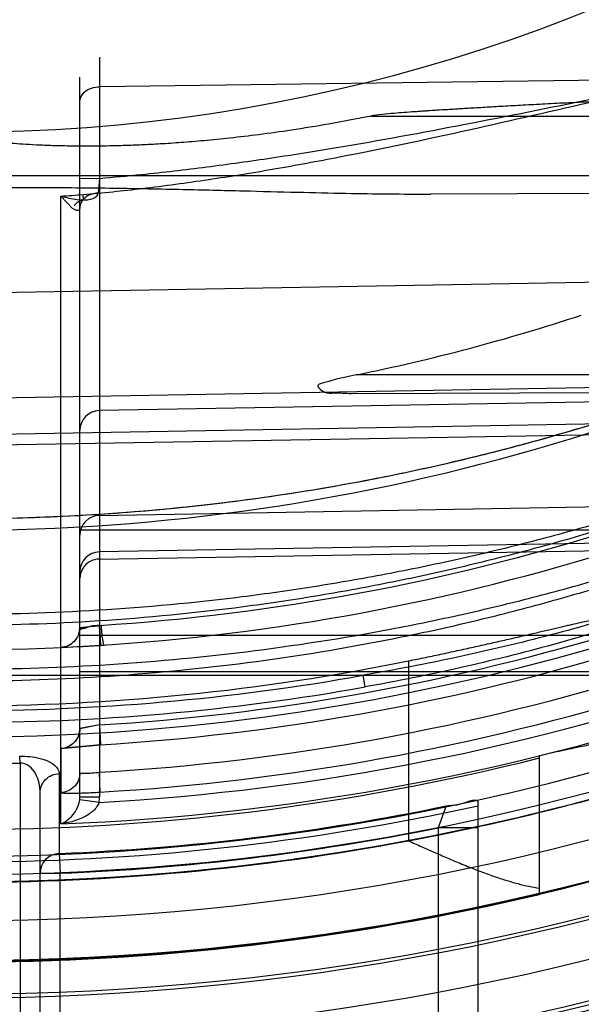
# Model space of a CAD drawing. Header units: millimetres. Extents: x 0 to 297, y 0 to 210.
# Tile 80 of 256: x 146.8416 to 146.9262, y 92.6533 to 92.8017. Entities that reach past the tile are written whole.
import ezdxf

# ---------------------------------------------------------------- set-up
doc = ezdxf.new("R2010")
doc.units = ezdxf.units.MM
doc.header["$LTSCALE"] = 16.335
doc.layers.get('0').update_dxf_attribs({"linetype": 'CONTINUOUS'})
for name, color, linetype in [('01_GLOBAL', 7, 'CONTINUOUS'), ('INTFCLR_1', 7, 'CONTINUOUS'), ('INTFCLR_144815', 7, 'CONTINUOUS')]:
    doc.layers.add(name, color=color, linetype=linetype)

msp = doc.modelspace()

# ---------------------------------------------------------------- linework, layer by layer
at = {"color": 7, "linetype": 'Continuous'}
msp.add_circle((147.7028034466, 92.1254639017), 2.28, dxfattribs=at)
at = {"color": 9, "linetype": 'Continuous'}
msp.add_arc((147.7028034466, 92.1254639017), 2.2507792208, 92.9674534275, 177.0325465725, dxfattribs=at)
at = {"layer": '01_GLOBAL', "color": 7, "linetype": 'Continuous'}
msp.add_circle((147.7028034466, 92.1254639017), 2.31, dxfattribs=at)
at = {"layer": 'INTFCLR_1', "color": 9, "linetype": 'Continuous'}
for p, q in [((146.8535833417, 92.79601567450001), (146.8535833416, 92.6845006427)), ((146.9946795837, 92.79340763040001), (146.8535833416, 92.79155357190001)), ((146.8506356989, 92.6845006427), (146.8506356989, 92.7930161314)), ((146.8944553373, 92.78713164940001), (147.0039576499, 92.78713164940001)), ((146.9898811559, 92.77813164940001), (146.8266356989, 92.77813164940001)), ((146.8506356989, 92.7777786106), (146.853583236, 92.77774160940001)), ((146.853583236, 92.77774160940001), (146.8533883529, 92.7755250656)), ((146.9911526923, 92.77568498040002), (146.9035309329, 92.7753791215)), ((146.8495271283, 92.7732253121), (146.847760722, 92.7750805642)), ((146.847760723, 92.680463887), (146.8477607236, 92.7750805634)), ((146.8511849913, 92.77449553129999), (146.8511047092, 92.7752945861)), ((146.9822175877, 92.76299995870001), (146.8326356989, 92.7603889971)), ((146.8326356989, 92.7445687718), (146.9863558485, 92.7472500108)), ((146.9929641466, 92.74813164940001), (146.8922430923, 92.74813164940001)), ((146.986619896, 92.74507405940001), (146.8535833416, 92.7427518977)), ((146.8915173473, 92.745337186), (146.9884467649, 92.7456755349)), ((146.9877702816, 92.7417730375), (146.8326356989, 92.7390671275)), ((146.8326356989, 92.7374866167), (146.9904780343, 92.74016072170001)), ((146.8535833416, 92.7269445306), (146.9906522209, 92.7293353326)), ((146.9307336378, 92.72470044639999), (146.8506356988, 92.72470044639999)), ((146.9920326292, 92.7238577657), (146.8535833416, 92.7214428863)), ((146.8535833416, 92.7203683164), (146.9946795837, 92.7227587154)), ((146.8506356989, 92.7089062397), (146.9300996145, 92.7089062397)), ((146.8266356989, 92.7028478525), (146.9503000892, 92.7028478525)), ((146.8506356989, 92.7034045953), (146.9368146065, 92.7034045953)), ((146.893599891, 92.7010916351), (146.8933131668, 92.7028478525)), ((146.8535833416, 92.69536306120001), (146.8537136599, 92.69237081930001)), ((146.847766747, 92.6918297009), (146.8477642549, 92.6851715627)), ((146.8416356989, 92.689633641), (146.8415619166, 92.6906429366)), ((146.8416356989, 92.6896336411), (146.8416356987, 92.5991213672)), ((146.8475127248, 92.68804833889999), (146.8475127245, 92.675996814)), ((146.853709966, 92.6852471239), (146.8535832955, 92.6882399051)), ((146.8446356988, 92.6017383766), (146.8446356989, 92.6851586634)), ((146.8535308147, 92.68369411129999), (146.8506094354, 92.6840830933)), ((146.8535833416, 92.6845006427), (146.8506356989, 92.6845006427)), ((146.9106356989, 92.58763164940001), (146.9106356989, 92.68368205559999)), ((146.9058460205, 92.68317244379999), (146.9046356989, 92.67987229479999)), ((146.9046356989, 92.67987229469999), (146.9046356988, 92.5836316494)), ((146.9106356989, 92.67987229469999), (146.9046356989, 92.67987229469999)), ((146.8475127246, 92.675996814), (146.8476356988, 92.6730075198)), ((146.8446356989, 92.6730075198), (146.8476356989, 92.6730075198)), ((146.8476356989, 92.59294945), (146.8476356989, 92.6730075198))]:
    msp.add_line(p, q, dxfattribs=at)
at = {"layer": 'INTFCLR_1', "color": 7, "linetype": 'Continuous'}
for p, q in [((146.8506356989, 92.7100436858), (146.8538723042, 92.71040313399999)), ((146.8535833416, 92.7103668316), (146.8537221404, 92.70737292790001)), ((146.8477446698, 92.7070455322), (146.8537221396, 92.70737292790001)), ((146.8477446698, 92.7070455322), (146.8537221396, 92.70737292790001)), ((146.8535833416, 92.69536306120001), (146.8506216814, 92.69480117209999)), ((146.8535833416, 92.69536306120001), (146.8506356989, 92.694824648)), ((146.8477384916, 92.69180629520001), (146.8537136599, 92.69237081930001)), ((146.8537136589, 92.69237081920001), (146.8477667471, 92.6918297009)), ((146.8485796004, 92.6805973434), (146.8477607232, 92.68046388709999))]:
    msp.add_line(p, q, dxfattribs=at)
at = {"layer": 'INTFCLR_1', "color": 6, "linetype": 'Continuous'}
msp.add_line((146.8537221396, 92.70737292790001), (146.8535833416, 92.7103668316), dxfattribs=at)
for centre, radius, start, end in [((146.8326356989, 93.03763164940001), 0.3620710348, 270, 90.00000002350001), ((146.8326356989, 93.03763164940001), 0.3440948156, 270, 90.00000002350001), ((146.8335992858, 93.0378391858), 0.2955834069, 281.4434224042, 288.254813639), ((146.8328686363, 93.03763440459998), 0.3530027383, 273.3847160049, 287.2678979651), ((146.8326356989, 93.03763164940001), 0.3629177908, 270, 282.4111497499), ((146.832635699, 93.03763164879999), 0.3619407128, 272.3557200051, 281.669826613)]:
    msp.add_arc(centre, radius, start, end, dxfattribs=at)
at = {"layer": 'INTFCLR_1', "color": 9, "linetype": 'Continuous'}
for centre, radius, start, end in [((146.8326356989, 93.03763164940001), 0.252930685, 270.0000000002, 337.5066823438), ((146.8326356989, 93.03763164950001), 0.312931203, 269.9999999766, 303.1824438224), ((146.8326356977, 93.03763166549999), 0.262986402, 273.2970471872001, 274.0270834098), ((146.8326356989, 93.03763164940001), 0.330931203, 269.9999999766, 298.0879374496), ((146.8536356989, 92.73975235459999), 0.003, 91.00000022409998, 179.999999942), ((146.8536345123, 92.7239460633), 0.0029988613, 90.97769117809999, 179.9787711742), ((146.8326876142, 93.0376340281), 0.327933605, 273.6533268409, 287.396429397), ((146.853634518, 92.71844441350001), 0.0029988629, 90.97779922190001, 179.9786686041), ((146.8476356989, 92.7100436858), 0.003, 272.6216982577, 359.9999999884), ((146.8324589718, 93.0376340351), 0.342922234, 273.5317162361, 286.5427789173), ((146.8324070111, 93.0376317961), 0.3459177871, 273.5313428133, 286.5425042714), ((146.8334620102, 93.0375294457), 0.3399910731, 269.8607487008, 280.1390360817), ((146.8337755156, 93.03753023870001), 0.3543871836, 273.1956074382, 289.1963105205), ((146.8329253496, 93.0376104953), 0.3499809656, 273.3839117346, 287.2680685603), ((146.8334339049, 93.03753874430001), 0.3417844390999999, 269.8661908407, 280.1388879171), ((146.8337323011, 93.0375290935), 0.3573406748, 272.2498865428, 289.1963144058), ((146.8326365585, 92.9551085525), 0.2656273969, 269.9998145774, 271.9414844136), ((146.847303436, 92.6845006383), 0.0033322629, 352.8016911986, 7.605760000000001e-05), ((146.8473610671, 92.68450090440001), 0.006222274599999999, 352.5499207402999, 359.9975900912), ((146.8326356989, 93.0376316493), 0.3659176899, 269.9999999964, 282.3077587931), ((146.8326356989, 93.03763164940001), 0.3649325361, 272.355720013, 281.3789241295), ((146.8476310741, 92.6730034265), 0.0029955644, 92.2641237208, 179.9217027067)]:
    msp.add_arc(centre, radius, start, end, dxfattribs=at)
at = {"layer": 'INTFCLR_1', "color": 7, "linetype": 'Continuous'}
for centre, radius, start, end in [((146.9503021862, 92.07066007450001), 0.7187991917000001, 93.4705391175, 93.9638540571), ((147.0026732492, 91.2144330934), 1.5766262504, 93.2618077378, 93.4866402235), ((146.8426473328, 92.79651659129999), 0.0868411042, 275.2780032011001, 277.2345374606), ((146.8319795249, 93.0501057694), 0.3434223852, 272.635863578, 273.7274127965), ((146.8476369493, 92.6948257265), 0.0029987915, 272.4806907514, 359.9793947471)]:
    msp.add_arc(centre, radius, start, end, dxfattribs=at)
at = {"layer": 'INTFCLR_1', "color": 9, "linetype": 'Continuous'}
for points, knots in [([(146.8511046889, 92.775294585), (146.8540977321, 92.7755611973), (146.8587515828, 92.7760503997), (146.8650522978, 92.7768525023), (146.8716720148, 92.77779263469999), (146.8799093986, 92.7791299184), (146.8930022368, 92.78155026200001), (146.9092262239, 92.7849906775), (146.9253366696, 92.78872370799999), (146.9381626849, 92.79170280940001), (146.9461491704, 92.79351098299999), (146.9525189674, 92.7948859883), (146.9572613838, 92.7958634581), (146.9619673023, 92.7967724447), (146.9666250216, 92.7975926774), (146.9712176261, 92.79829851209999), (146.9757245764, 92.7988571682), (146.9794227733, 92.7991668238), (146.9823225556, 92.7992835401), (146.9850984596, 92.7992951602), (146.9877918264, 92.79913507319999), (146.9903380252, 92.79869189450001), (146.992069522, 92.7982014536), (146.993613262, 92.7975053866), (146.9949021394, 92.79653792), (146.9957930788, 92.7952193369), (146.995977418, 92.79417336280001), (146.9959774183, 92.79364894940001)], [0, 0, 0, 0, 0.06019431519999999, 0.0937217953, 0.1272320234, 0.1941274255, 0.2608760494, 0.3939366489, 0.5263069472, 0.5921519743, 0.6577085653, 0.6903391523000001, 0.7226899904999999, 0.7547041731, 0.7863477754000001, 0.817424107, 0.8477738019, 0.8773067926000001, 0.8917350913, 0.9058958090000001, 0.9329161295, 0.9456330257, 0.9576063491, 0.9688770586, 0.9793861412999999, 0.9894949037, 1, 1, 1, 1]), ([(146.8535831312, 92.777741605), (146.855689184, 92.77791889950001), (146.8594428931, 92.77827066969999), (146.8648355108, 92.7788604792), (146.8713989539, 92.779662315), (146.8795665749, 92.78080477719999), (146.8925474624, 92.78287697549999), (146.9086375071, 92.7858324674), (146.9246226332, 92.7890548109), (146.9373446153, 92.79163404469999), (146.9452651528, 92.7932029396), (146.9515815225, 92.7943982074), (146.9562849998, 92.7952493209), (146.9609522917, 92.79604216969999), (146.9655717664, 92.79675912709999), (146.9701265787, 92.7973778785), (146.9745962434, 92.7978698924), (146.9783532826, 92.79815218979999), (146.980618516, 92.7982331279), (146.9814234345, 92.79824711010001)], [0, 0, 0, 0, 0.0489322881, 0.0872815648, 0.1255925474, 0.2020168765, 0.2782050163, 0.4299198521, 0.5807251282, 0.6557395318, 0.7304548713, 0.7676637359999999, 0.8045717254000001, 0.8411178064, 0.8772671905, 0.9127986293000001, 0.9475317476, 0.9813615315, 1, 1, 1, 1]), ([(146.8506356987, 92.78929548), (146.8506356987, 92.7898160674), (146.8513409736, 92.7911408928), (146.8527711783, 92.79154289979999), (146.8535833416, 92.79155357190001)], [0, 0, 0, 0, 0.3905907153, 1, 1, 1, 1]), ([(146.8533883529, 92.7755250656), (146.8532154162, 92.77551483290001), (146.8524460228, 92.77541843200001), (146.85121621, 92.7749279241), (146.8506356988, 92.7738572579), (146.8506356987, 92.7733804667)], [0, 0, 0, 0, 0.1382122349, 0.6196104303, 1, 1, 1, 1]), ([(146.8511742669, 92.7744935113), (146.851444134, 92.77449846), (146.8522229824, 92.7745239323), (146.8533531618, 92.7749569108), (146.8533883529, 92.7755250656)], [0, 0, 0, 0, 0.3216474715, 1, 1, 1, 1]), ([(146.847760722, 92.7750805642), (146.8480608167, 92.7749912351), (146.8491803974, 92.77469181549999), (146.8503383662, 92.7745048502), (146.8511849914, 92.7744955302)], [0, 0, 0, 0, 0.2699707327, 1, 1, 1, 1]), ([(146.8506356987, 92.7733804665), (146.8506356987, 92.7732545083), (146.8506202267, 92.77300333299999), (146.850107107, 92.7727698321), (146.8497574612, 92.7730602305), (146.8495271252, 92.7732253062)], [0, 0, 0, 0, 0.2520057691, 0.4330374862, 1, 1, 1, 1]), ([(146.9822175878, 92.76299995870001), (146.981355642, 92.76254802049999), (146.9800522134, 92.7618722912), (146.9782398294, 92.7609487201), (146.9761449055, 92.7598944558), (146.9738510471, 92.75876526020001), (146.971388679, 92.7575818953), (146.9686769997, 92.7563015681), (146.9658621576, 92.7550097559), (146.9629602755, 92.7537169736), (146.9599408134, 92.7523995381), (146.9545027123, 92.7501025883), (146.9465237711, 92.74695563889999), (146.9383496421, 92.74403470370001), (146.9316580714, 92.7418281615), (146.9248557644, 92.7397097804), (146.9162544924, 92.7372653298), (146.9058229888, 92.7346733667), (146.8918285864, 92.7316873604), (146.8742178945, 92.7288354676), (146.8532881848, 92.7268444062), (146.8394068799, 92.72641362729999), (146.8326356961, 92.72641403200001)], [0, 0, 0, 0, 0.0187784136, 0.0283277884, 0.0392482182, 0.0640293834, 0.0776580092, 0.09196060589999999, 0.1218891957, 0.1374137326, 0.153256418, 0.1854526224, 0.251312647, 0.3187201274, 0.3529062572, 0.3872583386, 0.456181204, 0.5254040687, 0.5946131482, 0.7322372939, 0.8693511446, 1, 1, 1, 1]), ([(146.9871699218, 92.7474608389), (146.9871425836, 92.7475668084), (146.9865264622, 92.74729305), (146.9858716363, 92.74711308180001), (146.9844529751, 92.7464672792), (146.982927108, 92.74579497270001), (146.9805797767, 92.7447225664), (146.977470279, 92.7433028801), (146.9741598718, 92.7418090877), (146.9713237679, 92.7405520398), (146.9683154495, 92.7392365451), (146.9652353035, 92.73792039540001), (146.9620918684, 92.7366118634), (146.9572261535, 92.7346236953), (146.9497761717, 92.7317275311), (146.9396236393, 92.7281207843), (146.9309727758, 92.7253447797), (146.9239429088, 92.72327228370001), (146.9168441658, 92.721302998), (146.9096903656, 92.71950463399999), (146.9024871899, 92.7178811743), (146.8952563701, 92.7163763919), (146.8861929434, 92.7147237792), (146.8716762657, 92.7125718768), (146.8538256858, 92.71082804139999), (146.8395732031, 92.7103666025), (146.832635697, 92.7103620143)], [0, 0, 0, 0, 0.0020483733, 0.007851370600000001, 0.0170198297, 0.0288615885, 0.0399446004, 0.06501526, 0.0930100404, 0.1078658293, 0.1230869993, 0.1544625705, 0.1705587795, 0.1868162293, 0.2528433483, 0.3201433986, 0.3884472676, 0.4228633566, 0.4573152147, 0.5263276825, 0.5608980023, 0.5955139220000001, 0.6645613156, 0.7332994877, 0.8701505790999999, 1, 1, 1, 1]), ([(146.986283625, 92.74727654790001), (146.9857995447, 92.7472680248), (146.9844094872, 92.746546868), (146.9824857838, 92.7458332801), (146.9798061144, 92.7446422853), (146.9767051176, 92.7432982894), (146.9734151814, 92.7418756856), (146.9705942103, 92.7406807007), (146.9676020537, 92.7394296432), (146.9645385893, 92.73817827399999), (146.9614125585, 92.73693432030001), (146.9565719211, 92.7350436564), (146.9491603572, 92.7322899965), (146.9390633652, 92.72886264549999), (146.9304616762, 92.7262259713), (146.9234717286, 92.72425781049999), (146.9164107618, 92.7223872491), (146.9092963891, 92.72067979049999), (146.902133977, 92.7191388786), (146.8949419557, 92.717710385), (146.8859274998, 92.7161420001), (146.8714885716, 92.7141001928), (146.8537261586, 92.7124457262), (146.8395452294, 92.7120082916), (146.8326356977, 92.7120040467)], [0, 0, 0, 0, 0.009141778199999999, 0.0283401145, 0.0393789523, 0.0643480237, 0.0922326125, 0.107032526, 0.1221986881, 0.1534687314, 0.1695151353, 0.1857253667, 0.2515933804, 0.3187850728, 0.3870328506, 0.4214402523, 0.4558959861, 0.5249520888, 0.5595609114, 0.5942257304, 0.663399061, 0.7322951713, 0.8695348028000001, 1, 1, 1, 1]), ([(146.9444940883, 92.7462607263), (146.9422910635, 92.7454403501), (146.938956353, 92.74425707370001), (146.9344695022, 92.7427554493), (146.9276453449, 92.7405327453), (146.9195848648, 92.7381591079), (146.9102649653, 92.7357723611), (146.9008839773, 92.7335637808), (146.8890900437, 92.73122614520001), (146.8748689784, 92.72904957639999), (146.8606025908, 92.72750833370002), (146.8465194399, 92.7266072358), (146.8371892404, 92.7264180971), (146.8326356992, 92.7264140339)], [0, 0, 0, 0, 0.0617613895, 0.09294716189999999, 0.1243056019, 0.2503181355, 0.3136033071, 0.3770490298, 0.5034991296, 0.6293644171, 0.7549040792, 0.8803678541, 1, 1, 1, 1]), ([(146.8326356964, 92.7020012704), (146.8396963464, 92.70199655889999), (146.8541493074, 92.7024432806), (146.8758941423, 92.7045287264), (146.8941343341, 92.70751302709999), (146.9085920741, 92.7106345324), (146.917581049, 92.71289760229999), (146.9247355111, 92.7148964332), (146.9318371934, 92.7170138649), (146.9405846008, 92.7198719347), (146.9508602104, 92.72363233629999), (146.9584007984, 92.7266989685), (146.9633251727, 92.7288343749), (146.9665083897, 92.7302496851), (146.9703602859, 92.73202607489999), (146.9741008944, 92.7338369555), (146.9769675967, 92.73527752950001), (146.9796026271, 92.7366356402), (146.9820674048, 92.73795281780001), (146.9843143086, 92.7392111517), (146.9857358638, 92.7400302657), (146.9868827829, 92.7407331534), (146.9878080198, 92.7412980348), (146.9882492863, 92.7416724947), (146.9885999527, 92.7418947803), (146.9885780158, 92.7419805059)], [0, 0, 0, 0, 0.1300529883, 0.2661331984, 0.4020883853, 0.4702131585, 0.5385311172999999, 0.5727886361, 0.6070347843, 0.6750245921, 0.7422551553, 0.8085421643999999, 0.8249273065, 0.8411194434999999, 0.8727085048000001, 0.9030533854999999, 0.9176641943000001, 0.9318013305, 0.9576606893, 0.9691088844, 0.9792876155, 0.9877522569, 0.9942421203, 0.9983701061, 1, 1, 1, 1]), ([(146.8326356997, 92.703780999), (146.8396686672, 92.70377594), (146.8540509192, 92.70419848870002), (146.8756854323, 92.7061754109), (146.8938293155, 92.7090059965), (146.9082129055, 92.7119693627), (146.917154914, 92.7141183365), (146.9242722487, 92.71601704), (146.931334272, 92.71802795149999), (146.9400325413, 92.7207427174), (146.950252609, 92.7243165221), (146.9577553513, 92.7272330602), (146.9626551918, 92.7292645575), (146.9658207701, 92.73061035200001), (146.9696512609, 92.73229964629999), (146.973372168, 92.73402252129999), (146.9762237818, 92.73539327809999), (146.9788439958, 92.736685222), (146.9812953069, 92.73793852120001), (146.9835302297, 92.7391363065), (146.9849442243, 92.7399158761), (146.9860837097, 92.74058485), (146.9870057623, 92.74112246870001), (146.9874400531, 92.7414786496), (146.9877925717, 92.74169026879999), (146.9877702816, 92.7417730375)], [0, 0, 0, 0, 0.1306793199, 0.2671604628, 0.4034123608, 0.4716301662, 0.5399963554, 0.5742590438, 0.6084966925, 0.6764262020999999, 0.743534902, 0.8096345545, 0.8259621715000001, 0.8420928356, 0.87354809, 0.9037458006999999, 0.9182785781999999, 0.9323352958, 0.9580329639, 0.9694019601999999, 0.9795046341, 0.9878997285, 0.9943285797, 0.9984072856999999, 1, 1, 1, 1]), ([(146.9904780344, 92.74016072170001), (146.9904792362, 92.7398009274), (146.9900268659, 92.73894135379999), (146.9889276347, 92.7377533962), (146.9872906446, 92.73636243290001), (146.9852353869, 92.7348680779), (146.9828713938, 92.7333174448), (146.9793553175, 92.7311952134), (146.9756077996, 92.7291470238), (146.9716822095, 92.72715432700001), (146.9675441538, 92.7251549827), (146.9622136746, 92.7227455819), (146.9556611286, 92.7200277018), (146.9467501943, 92.7166148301), (146.9354142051, 92.7127794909), (146.9215842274, 92.7088210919), (146.9075428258, 92.7054766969), (146.8980728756, 92.70366909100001), (146.8933131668, 92.7028478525)], [0, 0, 0, 0, 0.0102308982, 0.0258195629, 0.0465372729, 0.07094893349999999, 0.09813150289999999, 0.1268757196, 0.1877218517, 0.2195079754, 0.2520561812, 0.3183951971, 0.3858144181, 0.4537427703, 0.5897004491, 0.725948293, 0.8626566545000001, 1, 1, 1, 1]), ([(146.9912744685, 92.7403561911), (146.9912744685, 92.73997973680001), (146.9908279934, 92.7390821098), (146.9897193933, 92.7378277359), (146.9880742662, 92.7363641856), (146.9860070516, 92.7347915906), (146.9836295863, 92.7331618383), (146.9800972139, 92.73093006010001), (146.9763292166, 92.72877604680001), (146.9723809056, 92.7266803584), (146.9682228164, 92.7245769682), (146.9628644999, 92.7220454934), (146.9562781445, 92.71918359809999), (146.9473226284, 92.7155959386), (146.9359304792, 92.7115581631), (146.9220263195, 92.70738927), (146.9079096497, 92.70386869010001), (146.898387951, 92.7019478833), (146.893599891, 92.7010916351)], [0, 0, 0, 0, 0.0105762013, 0.0264755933, 0.0474618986, 0.0721050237, 0.09948727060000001, 0.1283920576, 0.1894824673, 0.2213568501, 0.2539711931, 0.3203882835, 0.3878155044, 0.4556932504, 0.5913945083, 0.7272133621, 0.8633490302, 1, 1, 1, 1]), ([(146.8535833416, 92.7203683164), (146.8530725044, 92.720359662), (146.8520430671, 92.7200800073), (146.8509154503, 92.7189764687), (146.8506356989, 92.7179549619), (146.8506356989, 92.7174570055)], [0, 0, 0, 0, 0.3376185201, 0.6709418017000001, 1, 1, 1, 1]), ([(146.8415619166, 92.6906429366), (146.8418268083, 92.6906519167), (146.8425804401, 92.69065413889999), (146.8439234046, 92.69051893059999), (146.8457892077, 92.69008498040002), (146.8475127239, 92.6890016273), (146.8475127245, 92.6880483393)], [0, 0, 0, 0, 0.1161956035, 0.3310868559, 0.5820772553, 1, 1, 1, 1]), ([(146.844635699, 92.68515866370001), (146.8446356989, 92.6856365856), (146.8445249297, 92.68660893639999), (146.8439726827, 92.68841890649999), (146.842600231, 92.68970090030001), (146.8416356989, 92.689633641)], [0, 0, 0, 0, 0.2476195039, 0.4990459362, 1, 1, 1, 1]), ([(146.844635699, 92.68515866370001), (146.844635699, 92.68588200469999), (146.8452661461, 92.6873993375), (146.8467713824, 92.6880190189), (146.8475127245, 92.6880483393)], [0, 0, 0, 0, 0.4936596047, 1, 1, 1, 1]), ([(146.8506356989, 92.68816661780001), (146.8506356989, 92.68742156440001), (146.8500311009, 92.6858724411), (146.8485090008, 92.6852034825), (146.8477642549, 92.6851715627)], [0, 0, 0, 0, 0.4998737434, 1, 1, 1, 1]), ([(146.8506356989, 92.68816661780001), (146.850635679, 92.68808873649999), (146.8510828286, 92.6881157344), (146.8515531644, 92.6880588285), (146.8525328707, 92.6881358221), (146.8532072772, 92.68819537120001), (146.8535832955, 92.6882399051)], [0, 0, 0, 0, 0.0788249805, 0.2939742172, 0.616765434, 1, 1, 1, 1]), ([(146.8477642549, 92.6851715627), (146.8477642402, 92.6851315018), (146.8479959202, 92.6851364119), (146.8482564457, 92.6850876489), (146.8488387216, 92.6850910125), (146.8494713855, 92.6850863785), (146.8501893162, 92.6850993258), (146.8515906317, 92.6851359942), (146.85277486, 92.68519181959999), (146.853709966, 92.6852471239)], [0, 0, 0, 0, 0.0201752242, 0.077071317, 0.1687742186, 0.29298948, 0.403639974, 0.5282443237, 1, 1, 1, 1]), ([(146.8477607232, 92.680463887), (146.8480817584, 92.680585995), (146.8494609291, 92.68134756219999), (146.8504554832, 92.6828653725), (146.8506094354, 92.6840830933)], [0, 0, 0, 0, 0.2186492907, 1, 1, 1, 1])]:
    msp.add_open_spline(points, degree=3, knots=knots, dxfattribs=at)
at = {"layer": 'INTFCLR_1', "color": 7, "linetype": 'Continuous'}
for points, knots in [([(146.9437845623, 92.7897436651), (146.9418869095, 92.7897314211), (146.9382739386, 92.78970250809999), (146.9331478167, 92.789522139), (146.928566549, 92.7893284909), (146.9244808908, 92.7891305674), (146.9208082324, 92.7889395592), (146.9174877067, 92.7887598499), (146.9144740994, 92.78859232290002), (146.9117298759, 92.7884354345), (146.9092228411, 92.78828815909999), (146.9069286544, 92.7881499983), (146.9048295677, 92.788020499), (146.9029063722, 92.78789720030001), (146.9011450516, 92.78777791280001), (146.8995279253, 92.78766260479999), (146.8973121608, 92.7874836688), (146.89562667, 92.7873498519), (146.8944553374, 92.78713164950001)], [0, 0, 0, 0, 0.1152151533, 0.2193426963, 0.3113951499, 0.3936093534, 0.467685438, 0.5346756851, 0.5955042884, 0.650933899, 0.7015585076, 0.7479770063, 0.7904737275, 0.8292435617, 0.8649789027, 0.8976578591, 0.9276611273, 1, 1, 1, 1]), ([(146.8543053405, 92.7074096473), (146.854229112, 92.70740497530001), (146.8541843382, 92.7078483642), (146.8540457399, 92.7083434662), (146.8539583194, 92.70934456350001), (146.853896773, 92.71003446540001), (146.8538723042, 92.71040313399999)], [0, 0, 0, 0, 0.0754024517, 0.2982178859, 0.6352086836, 1, 1, 1, 1]), ([(146.8506356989, 92.7100436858), (146.8506353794, 92.7092968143), (146.8500091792, 92.70775197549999), (146.8484910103, 92.70707964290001), (146.8477446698, 92.7070455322)], [0, 0, 0, 0, 0.4999170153, 1, 1, 1, 1]), ([(146.8506216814, 92.69480117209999), (146.8506186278, 92.69405665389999), (146.8500050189, 92.69251086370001), (146.84848499, 92.69184160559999), (146.8477384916, 92.69180629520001)], [0, 0, 0, 0, 0.4990586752, 1, 1, 1, 1]), ([(146.8535308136, 92.68369411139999), (146.8534592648, 92.68346603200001), (146.8530789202, 92.682763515), (146.851294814, 92.68126232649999), (146.8492481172, 92.6806525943), (146.8477607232, 92.680463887)], [0, 0, 0, 0, 0.1046986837, 0.3433006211, 1, 1, 1, 1])]:
    msp.add_open_spline(points, degree=3, knots=knots, dxfattribs=at)
at = {"layer": 'INTFCLR_1', "color": 6, "linetype": 'Continuous'}
for points, knots in [([(146.8944553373, 92.78713164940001), (146.892342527, 92.7867062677), (146.8883761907, 92.78594198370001), (146.8827534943, 92.78502579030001), (146.8777937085, 92.78433149), (146.8733961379, 92.7838097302), (146.8694808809, 92.7834196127), (146.865982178, 92.7831315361), (146.8628454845, 92.78292284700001), (146.8600252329, 92.7827762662), (146.8574838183, 92.782678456), (146.8551888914, 92.7826189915), (146.8531126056, 92.78258969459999), (146.8512307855, 92.7825841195), (146.8495228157, 92.7825971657), (146.8479710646, 92.7826247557), (146.846170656, 92.7826743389), (146.844206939, 92.78275501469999), (146.8421460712, 92.78287672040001), (146.8404305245, 92.7830088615), (146.8388221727, 92.7831596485), (146.8372499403, 92.7833487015), (146.8356171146, 92.783569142), (146.8342441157, 92.7839345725), (146.8326275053, 92.78410935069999), (146.8326356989, 92.7847004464)], [0, 0, 0, 0, 0.1036100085, 0.1941617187, 0.2738406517, 0.3443555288, 0.4070402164, 0.4629858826, 0.5131147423, 0.5581621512, 0.5987460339, 0.6353784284, 0.6685234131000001, 0.6985697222, 0.7258442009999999, 0.7506336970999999, 0.7731797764, 0.8124282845, 0.8451181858, 0.8724013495, 0.8952004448, 0.9225870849, 0.9493133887, 0.9715807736, 1, 1, 1, 1]), ([(146.8326356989, 92.7763540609), (146.8365444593, 92.7763825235), (146.844272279, 92.7763987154), (146.8554434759, 92.7762950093), (146.8657458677, 92.7761006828), (146.8749448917, 92.775873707), (146.8831290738, 92.7756632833), (146.8904254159, 92.7754973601), (146.8971302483, 92.77539195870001), (146.9014070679, 92.7753717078), (146.9035309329, 92.7753791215)], [0, 0, 0, 0, 0.1653841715, 0.3269571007, 0.4726648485, 0.6013518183, 0.7162859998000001, 0.8190525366, 0.9101386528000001, 1, 1, 1, 1]), ([(146.8922430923, 92.74813164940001), (146.8916558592, 92.74801281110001), (146.8906180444, 92.7477862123), (146.8890604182, 92.74744081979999), (146.8879225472, 92.7470238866), (146.8859091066, 92.7467155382), (146.8875648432, 92.74524277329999), (146.8892763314, 92.74549883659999), (146.8906622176, 92.745334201), (146.8915173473, 92.745337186)], [0, 0, 0, 0, 0.1577190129, 0.2835681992, 0.4053330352, 0.523142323, 0.6440253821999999, 0.7748911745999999, 1, 1, 1, 1]), ([(146.8535833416, 92.7103668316), (146.8530996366, 92.71030459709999), (146.8523616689, 92.7104465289), (146.8506356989, 92.7095428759), (146.8506356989, 92.7100436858)], [0, 0, 0, 0, 0.4933648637, 1, 1, 1, 1]), ([(146.9058460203, 92.6831724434), (146.9066174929, 92.68328909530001), (146.9078126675, 92.6831584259), (146.9106354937, 92.6845085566), (146.910635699, 92.6836820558)], [0, 0, 0, 0, 0.4856048, 1, 1, 1, 1])]:
    msp.add_open_spline(points, degree=3, knots=knots, dxfattribs=at)
at = {"layer": 'INTFCLR_1', "color": 9, "linetype": 'Continuous'}
msp.add_open_spline([(146.8511744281, 92.77449167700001), (146.8506218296, 92.77439289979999), (146.8500387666, 92.774064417), (146.849760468, 92.773576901)], degree=3, dxfattribs=at)
at = {"layer": 'INTFCLR_144815', "color": 9, "linetype": 'Continuous'}
msp.add_line((146.9001667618, 92.70502770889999), (146.9001667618, 92.67791571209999), dxfattribs=at)
at = {"layer": 'INTFCLR_144815', "color": 6, "linetype": 'Continuous'}
msp.add_line((146.9198805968, 92.6698377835), (146.9198805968, 92.6907764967), dxfattribs=at)
for radius in [0.3828680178, 0.364857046]:
    msp.add_circle((146.8326356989, 93.03763164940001), radius, dxfattribs=at)
for radius, start, end in [(0.5278075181, 313.9937911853, 154.5150993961), (0.5098075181, 312.9543589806, 154.5144414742), (0.3966228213, 45.0000000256, 314.9999999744), (0.3959130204, 44.99999995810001, 315.0000000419), (0.3953393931, 44.99999997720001, 315.0000000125), (0.3833823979, 47.86578076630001, 312.1342192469), (0.3779020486, 45.72777364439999, 314.2722263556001), (0.3659046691, 45.6663486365, 314.3336513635), (0.5098075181, 205.4855585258, 293.0456409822), (0.5278075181, 205.4849006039, 292.0062088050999), (0.4266285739, 259.4836750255, 310.0313711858), (0.3393903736, 258.5228250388, 281.4771749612), (0.3580299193, 255.8961331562, 284.1038668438), (0.366, 280.6326298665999, 288.4538817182)]:
    msp.add_arc((146.8326356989, 93.03763164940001), radius, start, end, dxfattribs=at)
at = {"layer": 'INTFCLR_144815', "color": 9, "linetype": 'Continuous'}
for centre, radius, start, end in [((146.8326356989, 93.03763164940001), 0.4131757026, 52.2436298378, 307.7563701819), ((146.8326356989, 93.03763164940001), 0.3891912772, 52.5411294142, 307.4588705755), ((146.8326356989, 93.03763164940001), 0.3777730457, 45.7280221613, 314.2719778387), ((146.8326356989, 93.03763164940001), 0.3717739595, 45.73034182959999, 314.2696581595), ((146.8326356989, 93.03763164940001), 0.4997304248, 203.8266800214, 313.0809380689), ((146.8326356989, 93.03763164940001), 0.5057308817, 203.8278898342, 312.5732768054), ((146.8326356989, 93.03763164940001), 0.5237295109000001, 203.8266800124, 319.1799903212), ((146.8326356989, 93.03763164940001), 0.4071801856, 258.4596803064, 309.0091107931), ((146.8326356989, 93.03763164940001), 0.4231029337, 259.4138369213, 309.1798196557), ((146.8326356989, 93.03763164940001), 0.4261011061, 259.4138369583, 309.1798197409), ((146.8326356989, 93.03763164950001), 0.3660000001, 259.3673701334, 280.6326298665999), ((146.8326356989, 93.03763164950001), 0.3780000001, 256.6554351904, 283.3445647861)]:
    msp.add_arc(centre, radius, start, end, dxfattribs=at)
at = {"layer": 'INTFCLR_144815', "color": 6, "linetype": 'Continuous'}
for points, knots in [([(146.9001667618, 92.70502770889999), (146.9005954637, 92.70511475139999), (146.9014523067, 92.7052897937), (146.9027355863, 92.7055551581), (146.9040146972, 92.7058228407), (146.9052871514, 92.70609226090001), (146.9065504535, 92.706362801), (146.9078021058, 92.7066338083), (146.9090396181, 92.7069045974), (146.9102604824, 92.70717444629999), (146.9114621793, 92.70744259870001), (146.9126422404, 92.70770827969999), (146.9137982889, 92.7079707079), (146.9149280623, 92.7082291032), (146.9160293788, 92.70848268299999), (146.9171001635, 92.70873067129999), (146.9181384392, 92.7089723), (146.9191423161, 92.7092068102), (146.9201100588, 92.70943347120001), (146.9210400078, 92.7096515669), (146.9219306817, 92.7098604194), (146.9227806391, 92.71005937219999), (146.9235886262, 92.71024778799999), (146.92435347, 92.7104251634), (146.9252837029, 92.7106388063), (146.926331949, 92.71087719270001), (146.9274472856, 92.7111154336), (146.9283765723, 92.71131721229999), (146.9292314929, 92.7114334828), (146.9298294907, 92.7116257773), (146.9301256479, 92.7115083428)], [0, 0, 0, 0, 0.0427966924, 0.08555823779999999, 0.1282023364, 0.1706459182, 0.2128052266, 0.2545964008, 0.2959354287, 0.3367384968, 0.3769192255, 0.4163916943, 0.45507645, 0.4928956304, 0.5297741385, 0.5656400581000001, 0.6004257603, 0.6340655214, 0.666495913, 0.697664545, 0.7275131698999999, 0.7559962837, 0.7830653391, 0.8086820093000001, 0.8328060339, 0.8764527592, 0.9137808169, 0.9446172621, 0.9688315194, 1, 1, 1, 1]), ([(146.9198805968, 92.6907764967), (146.9204704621, 92.69090634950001), (146.9216022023, 92.6911557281), (146.9232235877, 92.69151186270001), (146.9246897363, 92.6918296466), (146.9259925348, 92.69210807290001), (146.927122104, 92.6923355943), (146.9280804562, 92.6925336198), (146.9290436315, 92.692658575), (146.9297509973, 92.6929053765), (146.9301256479, 92.6927518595)], [0, 0, 0, 0, 0.1734866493, 0.3328789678, 0.4767977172, 0.6044636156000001, 0.7153194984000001, 0.8084039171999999, 0.8837034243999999, 1, 1, 1, 1]), ([(146.9001667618, 92.67791571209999), (146.9008338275, 92.6776116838), (146.902099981, 92.6770374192), (146.9040291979, 92.6761768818), (146.9060369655, 92.6753006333), (146.9082068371, 92.6743885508), (146.9104457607, 92.67349487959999), (146.9126262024, 92.6726863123), (146.9146686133, 92.6720045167), (146.9165495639, 92.67145746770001), (146.9182618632, 92.6710486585), (146.9193580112, 92.6708564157), (146.9198805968, 92.6707856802)], [0, 0, 0, 0, 0.1045982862, 0.1983703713, 0.3014069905, 0.4171606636, 0.5341986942, 0.6453462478, 0.7489281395, 0.8413582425, 0.9247560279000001, 1, 1, 1, 1])]:
    msp.add_open_spline(points, degree=3, knots=knots, dxfattribs=at)

doc.saveas('drawing.dxf')
